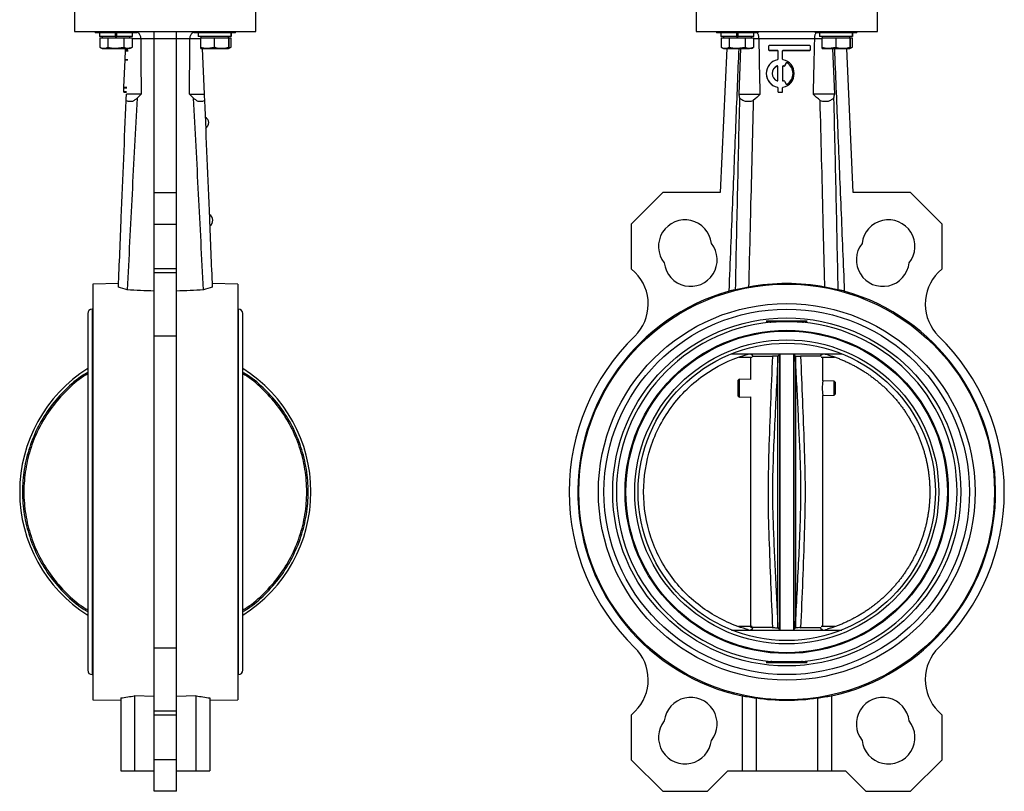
# Model space of a CAD drawing. Header units: millimetres. Extents: x 408 to 1448, y 79 to 1009.
# Tile 21 of 22: x 1095 to 1448, y 317 to 594. Entities that reach past the tile are written whole.
import ezdxf

# ---------------------------------------------------------------- set-up
doc = ezdxf.new("R2010")
doc.units = ezdxf.units.MM

msp = doc.modelspace()

# ---------------------------------------------------------------- linework, layer by layer
at = {"color": 7, "linetype": 'Continuous', "lineweight": 25}
for p, q in [((1114.89, 600.8), (1114.89, 589.8)), ((1179.89, 589.8), (1179.89, 600.8)), ((1337.64, 600.8), (1337.64, 589.8)), ((1402.64, 589.8), (1402.64, 600.8)), ((1114.89, 589.8), (1179.89, 589.8)), ((1122.22, 589.8), (1122.22, 589.34)), ((1137.22, 589.34), (1137.22, 589.63)), ((1143.39, 587.19), (1143.39, 589.8)), ((1151.39, 587.19), (1151.39, 589.8)), ((1157.57, 589.63), (1157.57, 589.34)), ((1172.57, 589.34), (1172.57, 589.8)), ((1337.64, 589.8), (1402.64, 589.8)), ((1344.96, 589.8), (1344.96, 589.34)), ((1359.96, 589.34), (1359.96, 589.8)), ((1380.31, 589.8), (1380.31, 589.34)), ((1395.31, 589.34), (1395.31, 589.8)), ((1137.22, 589.34), (1122.22, 589.34)), ((1123.82, 589.34), (1123.82, 588.04)), ((1129.39, 588.04), (1123.82, 588.04)), ((1123.94, 587.54), (1123.94, 584.11)), ((1123.94, 587.54), (1125.34, 587.54)), ((1124.72, 588.04), (1124.72, 587.54)), ((1125.34, 587.54), (1126.73, 587.54)), ((1126.73, 587.54), (1126.73, 584.11)), ((1126.73, 587.54), (1129.61, 587.54)), ((1129.39, 589.34), (1129.39, 588.04)), ((1129.39, 588.04), (1130.04, 588.04)), ((1129.61, 587.54), (1132.5, 587.54)), ((1130.04, 588.04), (1130.04, 589.34)), ((1135.62, 588.04), (1130.04, 588.04)), ((1132.5, 587.54), (1132.5, 584.11)), ((1132.5, 587.54), (1134, 587.54)), ((1134, 587.54), (1135.49, 587.54)), ((1134.72, 587.54), (1134.72, 588.04)), ((1135.49, 587.54), (1135.49, 584.11)), ((1135.62, 588.04), (1135.62, 589.34)), ((1151.39, 587.19), (1143.39, 587.19)), ((1143.39, 532.11), (1143.39, 587.19)), ((1151.39, 532.11), (1151.39, 587.19)), ((1172.57, 589.34), (1157.57, 589.34)), ((1159.17, 589.34), (1159.17, 588.04)), ((1170.96, 588.04), (1159.17, 588.04)), ((1160.01, 587.54), (1160.01, 584.11)), ((1160.01, 587.54), (1162.48, 587.54)), ((1160.07, 588.04), (1160.07, 587.54)), ((1162.48, 587.54), (1164.95, 587.54)), ((1164.95, 587.54), (1164.95, 584.11)), ((1164.95, 587.54), (1167.48, 587.54)), ((1167.48, 587.54), (1170.01, 587.54)), ((1170.01, 587.54), (1170.01, 584.11)), ((1170.01, 587.54), (1170.07, 587.54)), ((1170.07, 587.54), (1170.07, 588.04)), ((1170.07, 587.54), (1170.13, 587.54)), ((1170.13, 587.54), (1170.13, 584.11)), ((1170.13, 587.54), (1170.84, 587.54)), ((1170.84, 587.54), (1170.84, 584.11)), ((1170.96, 589.34), (1170.96, 588.04)), ((1170.97, 588.04), (1170.96, 588.04)), ((1170.97, 588.04), (1170.97, 589.34)), ((1359.96, 589.34), (1344.96, 589.34)), ((1346.56, 589.34), (1346.56, 588.04)), ((1352.13, 588.04), (1346.56, 588.04)), ((1346.69, 587.54), (1346.69, 584.11)), ((1346.69, 587.54), (1348.08, 587.54)), ((1347.46, 588.04), (1347.46, 587.54)), ((1348.08, 587.54), (1349.47, 587.54)), ((1349.47, 587.54), (1349.47, 584.11)), ((1349.47, 587.54), (1352.36, 587.54)), ((1352.13, 589.34), (1352.13, 588.04)), ((1352.13, 588.04), (1352.78, 588.04)), ((1352.36, 587.54), (1355.24, 587.54)), ((1352.78, 588.04), (1352.78, 589.34)), ((1358.36, 588.04), (1352.78, 588.04)), ((1355.24, 587.54), (1355.24, 584.11)), ((1355.24, 587.54), (1356.74, 587.54)), ((1356.74, 587.54), (1358.23, 587.54)), ((1357.46, 587.54), (1357.46, 588.04)), ((1358.23, 587.54), (1358.23, 584.11)), ((1358.36, 588.04), (1358.36, 589.34)), ((1380.06, 587.19), (1360.21, 587.19)), ((1395.31, 589.34), (1380.31, 589.34)), ((1381.91, 589.34), (1381.91, 588.04)), ((1393.71, 588.04), (1381.91, 588.04)), ((1382.76, 587.54), (1382.76, 584.11)), ((1382.76, 587.54), (1385.23, 587.54)), ((1382.81, 588.04), (1382.81, 587.54)), ((1385.23, 587.54), (1387.7, 587.54)), ((1387.7, 587.54), (1387.7, 584.11)), ((1387.7, 587.54), (1390.23, 587.54)), ((1390.23, 587.54), (1392.75, 587.54)), ((1392.75, 587.54), (1392.75, 584.11)), ((1392.75, 587.54), (1392.81, 587.54)), ((1392.81, 587.54), (1392.81, 588.04)), ((1392.81, 587.54), (1392.87, 587.54)), ((1392.87, 587.54), (1393.59, 587.54)), ((1392.87, 587.54), (1392.87, 584.11)), ((1393.59, 587.54), (1393.59, 584.11)), ((1393.71, 588.04), (1393.71, 589.34)), ((1393.71, 589.34), (1393.71, 588.04)), ((1393.71, 588.04), (1393.71, 588.04)), ((1124.01, 584.07), (1124.72, 583.66)), ((1124.72, 583.66), (1125.34, 583.66)), ((1125.34, 583.66), (1129.61, 583.66)), ((1132.5, 584.11), (1129.61, 583.66)), ((1129.61, 583.66), (1134, 583.66)), ((1132.98, 579.86), (1133.11, 582.87)), ((1133.11, 583.08), (1133.12, 583.29)), ((1133.11, 583.08), (1134.11, 583.04)), ((1133.11, 582.87), (1133.11, 583.08)), ((1133.11, 582.87), (1134.1, 582.83)), ((1133.12, 583.29), (1133.14, 583.66)), ((1133.12, 583.29), (1134.12, 583.25)), ((1135.49, 584.11), (1134, 583.66)), ((1134.72, 583.66), (1134, 583.66)), ((1134.72, 583.66), (1135.42, 584.07)), ((1160.01, 584.11), (1160.07, 583.66)), ((1160.07, 583.66), (1162.48, 583.66)), ((1160.65, 583.66), (1161.33, 567.3)), ((1164.95, 584.11), (1162.48, 583.66)), ((1162.48, 583.66), (1167.48, 583.66)), ((1167.48, 583.66), (1170.07, 583.66)), ((1170.13, 584.11), (1170.07, 583.66)), ((1170.07, 583.66), (1170.78, 584.07)), ((1170.84, 584.11), (1170.24, 583.93)), ((1348.64, 583.66), (1346.3, 532.11)), ((1346.75, 584.07), (1347.46, 583.66)), ((1347.46, 583.66), (1348.08, 583.66)), ((1348.08, 583.66), (1352.36, 583.66)), ((1355.24, 584.11), (1352.36, 583.66)), ((1352.36, 583.66), (1356.74, 583.66)), ((1353.07, 567.3), (1353.69, 583.66)), ((1358.23, 584.11), (1356.74, 583.66)), ((1357.46, 583.66), (1356.74, 583.66)), ((1357.46, 583.66), (1358.17, 584.07)), ((1363.65, 584.54), (1363.65, 583.29)), ((1363.65, 583.29), (1363.65, 583.25)), ((1378.44, 584.75), (1363.86, 584.75)), ((1363.86, 583.08), (1366.78, 583.08)), ((1363.86, 583.08), (1363.86, 583.04)), ((1363.86, 583.04), (1366.78, 583.04)), ((1366.78, 583.08), (1366.78, 583.04)), ((1366.98, 582.87), (1366.98, 579.86)), ((1368.65, 579.86), (1368.65, 582.87)), ((1368.86, 583.08), (1378.44, 583.08)), ((1368.86, 583.08), (1368.86, 583.04)), ((1368.86, 583.04), (1378.44, 583.04)), ((1378.44, 583.08), (1378.44, 583.04)), ((1378.65, 583.29), (1378.65, 584.54)), ((1378.65, 583.29), (1378.65, 583.25)), ((1382.76, 584.11), (1382.82, 583.66)), ((1382.82, 583.66), (1385.23, 583.66)), ((1387.7, 584.11), (1385.23, 583.66)), ((1385.23, 583.66), (1390.23, 583.66)), ((1386.59, 583.66), (1387.21, 567.3)), ((1390.23, 583.66), (1392.81, 583.66)), ((1393.98, 532.11), (1391.63, 583.66)), ((1392.87, 584.11), (1392.81, 583.66)), ((1392.81, 583.66), (1393.52, 584.07)), ((1393.59, 584.11), (1392.84, 583.89)), ((1132.56, 569.86), (1132.97, 579.65)), ((1132.97, 579.65), (1132.98, 579.86)), ((1132.97, 579.65), (1133.97, 579.61)), ((1132.98, 579.86), (1133.98, 579.81)), ((1366.7, 577.45), (1366.7, 577.4)), ((1366.98, 572.26), (1366.98, 577.25)), ((1368.65, 577.25), (1368.65, 572.26)), ((1368.94, 577.45), (1368.94, 577.4)), ((1369.1, 577.37), (1369.1, 577.33)), ((1370, 578.54), (1369.38, 577.45)), ((1370, 578.5), (1369.38, 577.41)), ((1369.38, 577.45), (1369.38, 577.41)), ((1370, 578.54), (1370, 578.5)), ((1370.3, 578.61), (1370.3, 578.57)), ((1362.82, 574.76), (1362.82, 574.71)), ((1369.38, 572.06), (1370, 570.98)), ((1372.82, 574.71), (1372.82, 574.76)), ((1132.49, 568.1), (1132.5, 568.3)), ((1132.5, 568.3), (1132.55, 569.66)), ((1132.5, 568.3), (1133.5, 568.26)), ((1132.55, 569.66), (1132.56, 569.86)), ((1132.55, 569.66), (1133.55, 569.62)), ((1132.56, 569.86), (1133.56, 569.82)), ((1366.82, 569.86), (1366.82, 569.82)), ((1366.98, 569.66), (1366.98, 568.3)), ((1366.98, 568.3), (1366.98, 568.26)), ((1368.65, 568.3), (1368.65, 569.66)), ((1368.65, 568.3), (1368.65, 568.26)), ((1368.82, 569.86), (1368.82, 569.82)), ((1132.49, 568.1), (1133.49, 568.05)), ((1133.46, 567.3), (1133.46, 567.3)), ((1133.98, 564.8), (1135.47, 564.8)), ((1159.32, 564.8), (1160.81, 564.8)), ((1355.49, 564.8), (1357.36, 564.8)), ((1367.19, 568.1), (1368.44, 568.1)), ((1367.19, 568.1), (1367.19, 568.05)), ((1367.19, 568.05), (1368.44, 568.05)), ((1368.44, 568.1), (1368.44, 568.05)), ((1382.91, 564.8), (1384.8, 564.8)), ((1143.39, 532.11), (1151.39, 532.11)), ((1143.39, 520.79), (1143.39, 532.11)), ((1151.39, 520.79), (1151.39, 532.11)), ((1325.73, 532.11), (1314.42, 520.79)), ((1346.3, 532.11), (1325.73, 532.11)), ((1414.54, 532.11), (1393.98, 532.11)), ((1425.86, 520.79), (1414.54, 532.11)), ((1143.39, 520.79), (1151.39, 520.79)), ((1143.39, 504.79), (1143.39, 520.79)), ((1151.39, 504.79), (1151.39, 520.79)), ((1314.42, 520.79), (1314.42, 504.79)), ((1425.86, 504.79), (1425.86, 520.79)), ((1151.39, 504.79), (1143.39, 504.79)), ((1143.39, 503.4), (1143.39, 504.79)), ((1151.39, 503.4), (1151.39, 504.79)), ((1314.42, 504.79), (1315.81, 503.4)), ((1424.46, 503.4), (1425.86, 504.79)), ((1143.39, 503.4), (1151.39, 503.4)), ((1143.39, 480.63), (1143.39, 503.4)), ((1151.39, 480.63), (1151.39, 503.4)), ((1130.63, 499.46), (1121.39, 499.3)), ((1121.39, 499.3), (1121.39, 350.3)), ((1173.39, 499.3), (1164.16, 499.46)), ((1173.39, 499.3), (1173.39, 424.8)), ((1119.58, 488.73), (1119.58, 360.87)), ((1121.39, 490.3), (1121.14, 490.3)), ((1173.64, 490.3), (1173.39, 490.3)), ((1175.21, 360.87), (1175.21, 488.73)), ((1377.49, 485.95), (1362.79, 485.95)), ((1151.39, 480.63), (1143.39, 480.63)), ((1143.39, 368.96), (1143.39, 480.63)), ((1151.39, 368.96), (1151.39, 480.63)), ((1350.37, 474.3), (1389.9, 474.3)), ((1353.05, 473.1), (1357.77, 473.1)), ((1357.14, 473.1), (1357.14, 465.1)), ((1357.32, 474.3), (1358.03, 473.73)), ((1367.49, 473.97), (1366.97, 473.48)), ((1366.97, 473.48), (1367.01, 473.31)), ((1367.54, 473.79), (1367.01, 473.31)), ((1367.53, 474.2), (1367.49, 473.96)), ((1367.49, 473.96), (1367.54, 473.79)), ((1367.64, 474.2), (1367.64, 375.4)), ((1372.64, 375.4), (1372.64, 474.2)), ((1372.74, 473.79), (1372.79, 473.97)), ((1373.26, 473.31), (1372.74, 473.79)), ((1372.79, 473.97), (1372.75, 474.2)), ((1382.51, 473.45), (1375.11, 473.45)), ((1382.25, 473.73), (1382.95, 474.3)), ((1382.51, 473.1), (1387.23, 473.1)), ((1383.14, 464.58), (1383.14, 473.1)), ((1353.08, 465.18), (1352.64, 464.75)), ((1352.64, 464.75), (1352.64, 459.23)), ((1357.14, 465.1), (1353.08, 465.18)), ((1353.08, 465.18), (1353.08, 458.8)), ((1387.2, 464.5), (1383.14, 464.58)), ((1387.64, 464.05), (1387.2, 464.5)), ((1387.2, 459.48), (1387.2, 464.5)), ((1387.64, 461.99), (1387.64, 464.05)), ((1352.64, 459.23), (1353.08, 458.8)), ((1353.08, 458.8), (1357.14, 458.88)), ((1357.14, 458.88), (1357.14, 376.5)), ((1383.14, 459.4), (1387.2, 459.48)), ((1383.14, 376.5), (1383.14, 459.4)), ((1387.2, 459.48), (1387.64, 459.93)), ((1387.64, 459.93), (1387.64, 461.99)), ((1173.39, 424.8), (1173.39, 350.3)), ((1350.37, 375.3), (1389.9, 375.3)), ((1357.77, 376.5), (1352.85, 376.5)), ((1358.03, 375.86), (1357.32, 375.3)), ((1366.97, 376.11), (1367.49, 375.63)), ((1367.01, 376.29), (1367.54, 375.81)), ((1367.54, 375.81), (1367.49, 375.63)), ((1367.49, 375.63), (1367.53, 375.4)), ((1372.74, 375.81), (1373.26, 376.29)), ((1372.79, 375.63), (1372.74, 375.81)), ((1372.75, 375.4), (1372.79, 375.63)), ((1373.31, 376.11), (1372.79, 375.63)), ((1375.11, 376.15), (1382.51, 376.15)), ((1382.95, 375.3), (1382.25, 375.86)), ((1387.42, 376.5), (1382.51, 376.5)), ((1143.39, 368.96), (1151.39, 368.96)), ((1143.39, 346.2), (1143.39, 368.96)), ((1151.39, 346.2), (1151.39, 368.96)), ((1362.79, 363.65), (1377.49, 363.65)), ((1121.14, 359.3), (1121.39, 359.3)), ((1173.39, 359.3), (1173.64, 359.3)), ((1121.39, 350.3), (1131.39, 350.12)), ((1131.39, 350.94), (1131.39, 324.8)), ((1136.39, 351.77), (1143.39, 351.64)), ((1136.39, 351.77), (1136.39, 324.8)), ((1151.39, 351.64), (1158.39, 351.77)), ((1158.39, 351.77), (1158.39, 324.8)), ((1163.39, 350.94), (1163.39, 324.8)), ((1163.39, 350.12), (1173.39, 350.3)), ((1354.14, 351.77), (1354.14, 324.8)), ((1359.14, 350.94), (1359.14, 324.8)), ((1381.14, 350.94), (1381.14, 324.8)), ((1386.14, 351.77), (1386.14, 324.8)), ((1151.39, 346.2), (1143.39, 346.2)), ((1143.39, 344.8), (1143.39, 346.2)), ((1151.39, 344.8), (1151.39, 346.2)), ((1315.81, 346.2), (1314.42, 344.8)), ((1425.86, 344.8), (1424.46, 346.2)), ((1151.39, 344.8), (1143.39, 344.8)), ((1143.39, 328.8), (1143.39, 344.8)), ((1151.39, 328.8), (1151.39, 344.8)), ((1314.42, 344.8), (1314.42, 328.8)), ((1425.86, 328.8), (1425.86, 344.8)), ((1151.39, 328.8), (1143.39, 328.8)), ((1143.39, 317.49), (1143.39, 328.8)), ((1151.39, 317.49), (1151.39, 328.8)), ((1314.42, 328.8), (1325.73, 317.49)), ((1414.54, 317.49), (1425.86, 328.8)), ((1131.39, 324.8), (1136.39, 324.8)), ((1136.39, 324.8), (1143.39, 324.8)), ((1151.39, 324.8), (1158.39, 324.8)), ((1158.39, 324.8), (1163.39, 324.8)), ((1341.73, 317.49), (1349.04, 324.8)), ((1349.04, 324.8), (1354.14, 324.8)), ((1354.14, 324.8), (1359.14, 324.8)), ((1359.14, 324.8), (1381.14, 324.8)), ((1381.14, 324.8), (1386.14, 324.8)), ((1386.14, 324.8), (1391.23, 324.8)), ((1391.23, 324.8), (1398.54, 317.49)), ((1151.39, 317.49), (1143.39, 317.49)), ((1325.73, 317.49), (1341.73, 317.49)), ((1398.54, 317.49), (1414.54, 317.49))]:
    msp.add_line(p, q, dxfattribs=at)
at = {"color": 8, "linetype": 'Continuous', "lineweight": 25}
for p, q in [((1135.49, 587.3), (1138.61, 587.3)), ((1156.18, 587.3), (1160.01, 587.3)), ((1358.23, 587.3), (1360.21, 587.3)), ((1380.06, 587.3), (1382.76, 587.3)), ((1121.14, 490.3), (1121.14, 359.3)), ((1173.64, 359.3), (1173.64, 490.3)), ((1365.16, 473.45), (1365.26, 473.72)), ((1375.01, 473.72), (1375.11, 473.45)), ((1365.26, 375.88), (1365.16, 376.15)), ((1375.11, 376.15), (1375.01, 375.88))]:
    msp.add_line(p, q, dxfattribs=at)
at = {"color": 7, "linetype": 'Continuous', "lineweight": 25}
for radius in [74.5, 67.5, 65.5, 62.37, 57.93, 57.63, 54.5, 53.3]:
    msp.add_circle((1370.14, 424.8), radius, dxfattribs=at)
for centre, radius, start, end in [((1363.86, 584.54), 0.208, 89.9752, 179.9751), ((1363.86, 583.29), 0.208, 180.0249, 270.0248), ((1363.86, 583.25), 0.208, 180.0249, 270.0248), ((1366.78, 582.87), 0.208, 0.0249, 90.0248), ((1366.78, 582.83), 0.208, 0.0249, 90.0248), ((1368.86, 582.87), 0.208, 89.9752, 179.9751), ((1368.86, 582.83), 0.208, 89.9752, 179.9751), ((1378.44, 584.54), 0.208, 0.0249, 90.0248), ((1378.44, 583.29), 0.208, 269.9752, 359.9751), ((1378.44, 583.25), 0.208, 269.9752, 359.9751), ((1367.81, 574.76), 4.99, 101.4986, 258.5014), ((1366.78, 579.86), 0.208, 281.5066, 359.9817), ((1368.86, 579.86), 0.208, 180.0183, 258.4934), ((1367.82, 574.76), 4.99, 281.4986, 78.5014), ((1367.81, 574.76), 2.91, 112.5791, 247.4209), ((1367.82, 574.71), 2.91, 112.5866, 179.9874), ((1366.78, 577.25), 0.208, 0.0376, 112.6281), ((1366.78, 577.21), 0.208, 0.0376, 112.6281), ((1368.86, 577.25), 0.208, 67.3719, 179.9624), ((1368.86, 577.21), 0.208, 67.3719, 179.9624), ((1367.82, 574.75), 2.92, 63.8423, 67.3978), ((1367.82, 574.71), 2.92, 63.8423, 67.3978), ((1369.2, 577.56), 0.208, 243.8356, 329.9593), ((1369.2, 577.52), 0.208, 243.8356, 329.9593), ((1370.18, 578.43), 0.208, 57.2895, 149.9584), ((1370.18, 578.39), 0.208, 57.2895, 149.9584), ((1367.82, 574.76), 4.58, 302.691, 57.309), ((1367.82, 574.71), 4.58, 0.0083, 57.3041), ((1367.81, 574.72), 5, 180.0198, 258.4919), ((1366.78, 572.26), 0.208, 247.3719, 359.9624), ((1368.86, 572.26), 0.208, 180.0376, 292.6281), ((1367.82, 574.72), 5, 281.5053, 359.983), ((1367.82, 574.76), 2.92, 292.6022, 296.1577), ((1369.2, 571.95), 0.208, 30.0407, 116.1644), ((1366.78, 569.66), 0.208, 0.0183, 78.4934), ((1366.78, 569.62), 0.208, 0.0183, 78.4934), ((1367.19, 568.3), 0.208, 180.0249, 270.0248), ((1367.19, 568.26), 0.208, 180.0249, 270.0248), ((1368.44, 568.3), 0.208, 269.9752, 359.9751), ((1368.44, 568.26), 0.208, 269.9752, 359.9751), ((1368.86, 569.66), 0.208, 101.5066, 179.9817), ((1368.86, 569.62), 0.208, 101.5066, 179.9817), ((1370.18, 571.08), 0.208, 210.0416, 302.7105), ((1160.56, 557.03), 2.4, 2.9807, 61.7137), ((1160.56, 557.08), 2.4, 302.8872, 1.7912), ((1162.02, 522.06), 2.4, 2.9807, 61.7137), ((1162.02, 522.11), 2.4, 302.8872, 1.7912), ((1333.69, 512.8), 9.5, 6.4596, 218.5404), ((1406.59, 512.8), 9.5, 321.4596, 173.5404), ((1335.7, 507.95), 9.5, 186.4596, 38.5404), ((1404.58, 507.95), 9.5, 141.4596, 353.5404), ((1304.5, 492.09), 16, 314.2893, 45), ((1435.78, 492.09), 16, 135, 225.7107), ((1370.14, 424.8), 74.88, 105.9968, 257.6629), ((1370.14, 424.8), 74.88, 282.3371, 73.9937), ((1121.14, 488.73), 1.57, 90, 180), ((1173.64, 488.73), 1.57, 0, 90), ((1370.14, 424.8), 61.07, 95.3052, 264.6948), ((1370.14, 424.8), 61.07, 275.3052, 84.6948), ((1370.14, 424.8), 78, 134.2893, 225.7107), ((1370.14, 424.8), 78, 314.2893, 45.7107), ((1147.39, 424.8), 52.2, 122.2007, 237.7993), ((1147.39, 424.8), 52.2, 302.2007, 57.7993), ((1396.01, 461.99), 13.12, 169.0116, 190.9884), ((1304.5, 357.51), 16, 315, 45.7107), ((1435.78, 357.51), 16, 134.2893, 225), ((1121.14, 360.87), 1.57, 180, 270), ((1173.64, 360.87), 1.57, 270, 0), ((1335.7, 341.65), 9.5, 321.4596, 173.5404), ((1370.14, 424.8), 74.67, 261.5292, 278.4708), ((1404.58, 341.65), 9.5, 6.4596, 218.5404), ((1333.69, 336.8), 9.5, 141.4596, 353.5404), ((1406.59, 336.8), 9.5, 186.4596, 38.5404)]:
    msp.add_arc(centre, radius, start, end, dxfattribs=at)
for centre, major_axis, ratio, start_param, end_param in [((1352.46, 477.53), (0, 216), 0.041667, 5.140963, 5.244885), ((1387.81, 477.53), (0, 216), 0.041667, 1.038301, 1.142222), ((1370.14, 424.85), (0, 74.61), 1, 6.09914, 6.467165), ((1121.7, 424.8), (74.51, 0), 0.999848, 4.842945, 4.910987), ((1173.09, 424.8), (74.51, 0), 0.999848, 4.513791, 4.581833), ((1368.84, 424.8), (74.51, 0), 0.999848, 4.513791, 4.581833), ((1371.44, 424.8), (74.51, 0), 0.999848, 4.842945, 4.910987)]:
    msp.add_ellipse(centre, major_axis=major_axis, ratio=ratio, start_param=start_param, end_param=end_param, dxfattribs=at)
for points, knots in [([(1138.61, 587.3), (1138.6, 587.48), (1138.58, 587.85), (1138.42, 588.38), (1138.16, 588.84), (1137.77, 589.29), (1137.42, 589.47), (1137.2, 589.57)], [0, 0, 0, 0, 0.173877, 0.350149, 0.532104, 0.721747, 1, 1, 1, 1]), ([(1157.69, 589.63), (1157.44, 589.51), (1157.05, 589.32), (1156.63, 588.84), (1156.37, 588.38), (1156.21, 587.85), (1156.19, 587.48), (1156.18, 587.3)], [0, 0, 0, 0, 0.311989, 0.492773, 0.666226, 0.834257, 1, 1, 1, 1]), ([(1143.4, 587.2), (1143.17, 587.2), (1142.71, 587.2), (1142.03, 587.2), (1141.35, 587.2), (1140.67, 587.2), (1139.98, 587.2), (1139.3, 587.21), (1138.84, 587.21), (1138.61, 587.21)], [0, 0, 0, 0, 0.141485, 0.283429, 0.42583, 0.568688, 0.712002, 0.855773, 1, 1, 1, 1]), ([(1156.18, 587.21), (1155.95, 587.21), (1155.49, 587.21), (1154.81, 587.2), (1154.12, 587.2), (1153.44, 587.2), (1152.76, 587.2), (1152.08, 587.2), (1151.62, 587.2), (1151.39, 587.2)], [0, 0, 0, 0, 0.144185, 0.287927, 0.431228, 0.574086, 0.716501, 0.858472, 1, 1, 1, 1]), ([(1360.21, 587.3), (1360.21, 587.48), (1360.19, 587.85), (1360.09, 588.36), (1359.93, 588.8), (1359.75, 589.16), (1359.6, 589.29), (1359.53, 589.34)], [0, 0, 0, 0, 0.21225, 0.429196, 0.633787, 0.849899, 1, 1, 1, 1]), ([(1380.74, 589.34), (1380.68, 589.29), (1380.52, 589.16), (1380.35, 588.8), (1380.19, 588.36), (1380.08, 587.85), (1380.07, 587.48), (1380.06, 587.3)], [0, 0, 0, 0, 0.150101, 0.366195, 0.570804, 0.787741, 1, 1, 1, 1]), ([(1125.34, 583.66), (1124.96, 583.72), (1124.49, 583.79), (1124.04, 584.06), (1123.94, 584.11)], [0, 0, 0, 0, 0.788999, 1, 1, 1, 1]), ([(1126.73, 584.11), (1126.38, 583.93), (1125.92, 583.69), (1125.45, 583.67), (1125.34, 583.66)], [0, 0, 0, 0, 0.768151, 1, 1, 1, 1]), ([(1129.61, 583.66), (1129.55, 583.67), (1128.57, 583.67), (1127.62, 583.9), (1126.73, 584.11)], [0, 0, 0, 0, 0.0702006, 1, 1, 1, 1]), ([(1134, 583.66), (1133.96, 583.67), (1133.46, 583.67), (1132.96, 583.9), (1132.5, 584.11)], [0, 0, 0, 0, 0.070201, 1, 1, 1, 1]), ([(1162.48, 583.66), (1162.43, 583.67), (1161.59, 583.67), (1160.77, 583.9), (1160.01, 584.11)], [0, 0, 0, 0, 0.070201, 1, 1, 1, 1]), ([(1167.48, 583.66), (1166.81, 583.72), (1165.95, 583.79), (1165.13, 584.06), (1164.95, 584.11)], [0, 0, 0, 0, 0.788999, 1, 1, 1, 1]), ([(1170.01, 584.11), (1169.37, 583.93), (1168.54, 583.69), (1167.68, 583.67), (1167.48, 583.66)], [0, 0, 0, 0, 0.768151, 1, 1, 1, 1]), ([(1170.07, 583.66), (1170.07, 583.67), (1170.05, 583.67), (1170.03, 583.9), (1170.01, 584.11)], [0, 0, 0, 0, 0.070201, 1, 1, 1, 1]), ([(1348.08, 583.66), (1347.71, 583.72), (1347.24, 583.79), (1346.78, 584.06), (1346.69, 584.11)], [0, 0, 0, 0, 0.788999, 1, 1, 1, 1]), ([(1349.47, 584.11), (1349.12, 583.93), (1348.66, 583.69), (1348.19, 583.67), (1348.08, 583.66)], [0, 0, 0, 0, 0.768151, 1, 1, 1, 1]), ([(1352.36, 583.66), (1352.29, 583.67), (1351.31, 583.67), (1350.36, 583.9), (1349.47, 584.11)], [0, 0, 0, 0, 0.070201, 1, 1, 1, 1]), ([(1349.5, 496.78), (1349.93, 507.25), (1350.77, 527.55), (1351.95, 556.51), (1352.7, 575.01), (1353.05, 583.66)], [0, 0, 0, 0, 0.361339, 0.701, 1, 1, 1, 1]), ([(1356.74, 583.66), (1356.7, 583.67), (1356.2, 583.67), (1355.7, 583.9), (1355.24, 584.11)], [0, 0, 0, 0, 0.070201, 1, 1, 1, 1]), ([(1385.23, 583.66), (1385.17, 583.67), (1384.33, 583.67), (1383.52, 583.9), (1382.76, 584.11)], [0, 0, 0, 0, 0.070201, 1, 1, 1, 1]), ([(1387.22, 583.66), (1387.6, 574.36), (1388.38, 555.23), (1389.57, 526.27), (1390.38, 506.61), (1390.79, 496.78)], [0, 0, 0, 0, 0.321162, 0.660637, 1, 1, 1, 1]), ([(1390.23, 583.66), (1389.55, 583.72), (1388.69, 583.79), (1387.87, 584.06), (1387.7, 584.11)], [0, 0, 0, 0, 0.788999, 1, 1, 1, 1]), ([(1392.75, 584.11), (1392.11, 583.93), (1391.28, 583.69), (1390.42, 583.67), (1390.23, 583.66)], [0, 0, 0, 0, 0.768151, 1, 1, 1, 1]), ([(1392.81, 583.66), (1392.81, 583.67), (1392.79, 583.67), (1392.77, 583.9), (1392.75, 584.11)], [0, 0, 0, 0, 0.070201, 1, 1, 1, 1]), ([(1130.58, 498.2), (1130.93, 506.61), (1131.88, 529.43), (1132.79, 551.4), (1133.36, 565.07)], [0.2668509, 0.2668509, 0.2668509, 0.2668509, 0.304843, 0.3713254, 0.3713254, 0.3713254, 0.3713254]), ([(1138.7, 567.3), (1138.64, 567.3), (1138.48, 567.3), (1138.08, 567.3), (1137.92, 567.3), (1137.56, 567.3), (1137.35, 567.3), (1136.9, 567.3), (1136.64, 567.3), (1136.1, 567.3), (1135.52, 567.3), (1134.87, 567.3), (1134.19, 567.3), (1133.83, 567.3), (1133.46, 567.3)], [0, 0, 0, 0, 0.25, 0.25, 0.375, 0.375, 0.5, 0.5, 0.625, 0.625, 0.75, 0.875, 0.875, 1, 1, 1, 1]), ([(1137.26, 565.89), (1136.65, 554.45), (1136.06, 543), (1134.88, 520.12), (1134.31, 508.67), (1133.74, 497.23)], [0, 0, 0, 0, 0.5, 0.5, 1, 1, 1, 1]), ([(1135.47, 564.8), (1135.79, 564.9), (1136.09, 565.05), (1136.68, 565.42), (1136.97, 565.64), (1137.26, 565.89)], [0, 0, 0, 0, 0.5, 0.5, 1, 1, 1, 1]), ([(1156.09, 567.3), (1156.15, 567.3), (1156.31, 567.3), (1156.71, 567.3), (1156.87, 567.3), (1157.23, 567.3), (1157.44, 567.3), (1157.89, 567.3), (1158.15, 567.3), (1158.69, 567.3), (1159.27, 567.3), (1159.92, 567.3), (1160.6, 567.3), (1160.96, 567.3), (1161.33, 567.3)], [0, 0, 0, 0, 0.25, 0.25, 0.375, 0.375, 0.5, 0.5, 0.625, 0.625, 0.75, 0.875, 0.875, 1, 1, 1, 1]), ([(1161.05, 497.23), (1160.48, 508.67), (1159.91, 520.12), (1158.73, 543), (1158.14, 554.45), (1157.53, 565.89)], [0, 0, 0, 0, 0.5, 0.5, 1, 1, 1, 1]), ([(1157.53, 565.89), (1157.82, 565.64), (1158.11, 565.42), (1158.7, 565.05), (1159, 564.9), (1159.32, 564.8)], [0, 0, 0, 0, 0.5, 0.5, 1, 1, 1, 1]), ([(1161.43, 565.07), (1162, 551.35), (1162.91, 529.38), (1163.86, 506.55), (1164.21, 498.2)], [0.2665727, 0.2665727, 0.2665727, 0.2665727, 0.3333333, 0.3710694, 0.3710694, 0.3710694, 0.3710694]), ([(1351.8, 497.23), (1352.04, 508.67), (1352.28, 520.12), (1352.79, 543.01), (1353.05, 554.45), (1353.33, 565.89)], [0, 0, 0, 0, 0.5, 0.5, 1, 1, 1, 1]), ([(1353.07, 567.3), (1353.88, 567.3), (1354.66, 567.3), (1355.81, 567.3), (1356.18, 567.3), (1356.9, 567.3), (1357.24, 567.3), (1357.9, 567.3), (1358.22, 567.3), (1358.82, 567.3), (1359.38, 567.3), (1359.85, 567.3), (1360.28, 567.3), (1360.48, 567.3), (1360.65, 567.3)], [0, 0, 0, 0, 0.25, 0.25, 0.375, 0.375, 0.5, 0.5, 0.625, 0.625, 0.75, 0.875, 0.875, 1, 1, 1, 1]), ([(1353.32, 565.89), (1353.66, 565.65), (1354.01, 565.42), (1354.73, 565.05), (1355.1, 564.9), (1355.49, 564.8)], [0, 0, 0, 0, 0.5, 0.5, 1, 1, 1, 1]), ([(1358.17, 565.07), (1357.82, 552.15), (1357.26, 530.2), (1356.71, 507.42), (1356.49, 498.2)], [0.2719135, 0.2719135, 0.2719135, 0.2719135, 0.3333333, 0.3740678, 0.3740678, 0.3740678, 0.3740678]), ([(1387.21, 567.3), (1386.4, 567.3), (1385.61, 567.3), (1384.47, 567.3), (1384.09, 567.3), (1383.38, 567.3), (1383.03, 567.3), (1382.37, 567.3), (1382.05, 567.3), (1381.45, 567.3), (1380.9, 567.3), (1380.42, 567.3), (1379.99, 567.3), (1379.8, 567.3), (1379.63, 567.3)], [0, 0, 0, 0, 0.25, 0.25, 0.375, 0.375, 0.5, 0.5, 0.625, 0.625, 0.75, 0.875, 0.875, 1, 1, 1, 1]), ([(1383.79, 498.2), (1383.59, 506.61), (1383.04, 529.43), (1382.48, 551.4), (1382.11, 565.07)], [0.2668509, 0.2668509, 0.2668509, 0.2668509, 0.304843, 0.3713254, 0.3713254, 0.3713254, 0.3713254]), ([(1384.8, 564.8), (1385.18, 564.9), (1385.55, 565.05), (1386.27, 565.42), (1386.61, 565.64), (1386.95, 565.89)], [0, 0, 0, 0, 0.5, 0.5, 1, 1, 1, 1]), ([(1386.95, 565.89), (1387.23, 554.45), (1387.49, 543), (1388, 520.12), (1388.24, 508.67), (1388.48, 497.23)], [0, 0, 0, 0, 0.5, 0.5, 1, 1, 1, 1]), ([(1143.39, 496.78), (1141.73, 496.8), (1140.1, 496.85), (1136.88, 497), (1135.3, 497.1), (1133.74, 497.23)], [0, 0, 0, 0, 0.5, 0.5, 1, 1, 1, 1]), ([(1161.05, 497.23), (1159.49, 497.1), (1157.91, 497), (1154.69, 496.85), (1153.06, 496.8), (1151.39, 496.78)], [0, 0, 0, 0, 0.5, 0.5, 1, 1, 1, 1]), ([(1351.8, 497.23), (1351.2, 497.11), (1350.71, 497), (1349.95, 496.85), (1349.67, 496.8), (1349.5, 496.78)], [0, 0, 0, 0, 0.5, 0.5, 1, 1, 1, 1]), ([(1390.79, 496.78), (1390.61, 496.8), (1390.33, 496.85), (1389.57, 497), (1389.08, 497.1), (1388.48, 497.23)], [0, 0, 0, 0, 0.5, 0.5, 1, 1, 1, 1]), ([(1375.78, 485.6), (1375.33, 485.65), (1374.87, 485.66), (1373.93, 485.69), (1373.46, 485.69), (1372.51, 485.7), (1372.04, 485.7), (1371.09, 485.7), (1370.61, 485.7), (1369.19, 485.7), (1368.24, 485.7), (1366.82, 485.69), (1366.35, 485.69), (1365.41, 485.66), (1364.95, 485.65), (1364.49, 485.6)], [0, 0, 0, 0, 0.125, 0.125, 0.25, 0.25, 0.375, 0.375, 0.5, 0.5, 0.75, 0.75, 0.875, 0.875, 1, 1, 1, 1]), ([(1318.84, 424.8), (1318.84, 430.16), (1320.6, 441.32), (1328.59, 456.56), (1341.2, 468.27), (1351.5, 472.89), (1356.67, 474.3)], [0, 0, 0, 0, 0.313219, 0.652539, 0.991859, 1.305078, 1.305078, 1.305078, 1.305078]), ([(1357.8, 473.45), (1358.25, 473.45), (1359.17, 473.45), (1361.76, 473.45), (1364.03, 473.45), (1365.16, 473.45)], [0, 0, 0, 0, 0.319273, 0.659636, 1, 1, 1, 1]), ([(1365.16, 376.15), (1364.71, 386.81), (1364.04, 402.66), (1363.41, 423.77), (1363.96, 445.56), (1364.67, 462.12), (1365.16, 473.45)], [0, 0, 0, 0, 0.3287846, 0.4889745, 0.6506672, 1, 1, 1, 1]), ([(1367.01, 473.31), (1366.8, 469.26), (1366.39, 461.17), (1365.79, 449.03), (1365.24, 436.91), (1364.94, 425.64), (1365.16, 415.18), (1365.56, 405.52), (1366.02, 395.81), (1366.51, 386.06), (1366.84, 379.56), (1367.01, 376.29)], [0, 0, 0, 0, 0.125239, 0.250436, 0.375479, 0.499998, 0.598494, 0.698613, 0.798805, 0.898814, 1, 1, 1, 1]), ([(1366.97, 473.48), (1366.91, 473.48), (1366.78, 473.48), (1366.37, 473.47), (1365.83, 473.46), (1365.39, 473.45), (1365.16, 473.45)], [0, 0, 0, 0, 0.24983, 0.499595, 0.750174, 1, 1, 1, 1]), ([(1373.31, 473.48), (1373.25, 473.53), (1373.17, 473.61), (1372.99, 473.77), (1372.88, 473.88), (1372.79, 473.97)], [0, 0, 0, 0, 0.30885, 0.489048, 1, 1, 1, 1]), ([(1373.26, 473.31), (1373.27, 473.34), (1373.27, 473.4), (1373.29, 473.46), (1373.31, 473.48)], [0, 0, 0, 0, 0.498333, 1, 1, 1, 1]), ([(1373.26, 376.29), (1373.47, 380.34), (1373.89, 388.43), (1374.48, 400.57), (1375.03, 412.69), (1375.33, 423.96), (1375.11, 434.42), (1374.71, 444.08), (1374.25, 453.79), (1373.77, 463.54), (1373.43, 470.04), (1373.26, 473.31)], [0, 0, 0, 0, 0.125239, 0.250436, 0.375479, 0.499998, 0.598494, 0.698613, 0.798805, 0.898814, 1, 1, 1, 1]), ([(1373.31, 473.48), (1373.4, 473.48), (1373.59, 473.47), (1374.25, 473.46), (1374.83, 473.45), (1375.11, 473.45)], [0, 0, 0, 0, 0.339028, 0.678136, 1, 1, 1, 1]), ([(1375.11, 473.45), (1375.56, 462.78), (1376.23, 446.93), (1376.87, 425.81), (1376.32, 404.03), (1375.6, 387.47), (1375.11, 376.15)], [0, 0, 0, 0, 0.328988, 0.489075, 0.65086, 1, 1, 1, 1]), ([(1383.61, 474.3), (1383.83, 474.24), (1384.28, 474.11), (1384.95, 473.92), (1385.61, 473.71), (1386.28, 473.5), (1386.94, 473.27), (1387.59, 473.04), (1388.25, 472.8), (1388.9, 472.55), (1389.55, 472.29), (1390.19, 472.02), (1390.83, 471.74), (1391.47, 471.46), (1392.1, 471.16), (1392.73, 470.86), (1393.35, 470.55), (1393.97, 470.23), (1394.58, 469.9), (1395.2, 469.56), (1395.8, 469.22), (1396.4, 468.87), (1397, 468.51), (1397.59, 468.14), (1398.18, 467.76), (1398.76, 467.37), (1399.33, 466.98), (1399.91, 466.58), (1400.47, 466.17), (1401.03, 465.76), (1401.58, 465.33), (1402.13, 464.9), (1402.67, 464.46), (1403.21, 464.02), (1403.74, 463.56), (1404.26, 463.1), (1404.78, 462.64), (1405.29, 462.16), (1405.8, 461.68), (1406.3, 461.19), (1406.79, 460.7), (1407.27, 460.2), (1407.75, 459.69), (1408.22, 459.17), (1408.68, 458.65), (1409.14, 458.12), (1409.59, 457.59), (1410.03, 457.05), (1410.47, 456.51), (1410.89, 455.96), (1411.31, 455.4), (1411.73, 454.84), (1412.13, 454.27), (1412.53, 453.69), (1412.92, 453.12), (1413.3, 452.53), (1413.67, 451.94), (1414.03, 451.35), (1414.39, 450.75), (1414.74, 450.14), (1415.08, 449.54), (1415.41, 448.92), (1415.74, 448.3), (1416.05, 447.68), (1416.36, 447.06), (1416.66, 446.43), (1416.95, 445.79), (1417.23, 445.15), (1417.5, 444.51), (1417.76, 443.86), (1418.02, 443.22), (1418.27, 442.56), (1418.5, 441.91), (1418.73, 441.25), (1418.95, 440.58), (1419.16, 439.92), (1419.36, 439.25), (1419.55, 438.58), (1419.74, 437.91), (1419.91, 437.23), (1420.07, 436.55), (1420.23, 435.87), (1420.37, 435.19), (1420.51, 434.51), (1420.64, 433.82), (1420.76, 433.13), (1420.87, 432.44), (1420.97, 431.75), (1421.05, 431.06), (1421.14, 430.37), (1421.21, 429.68), (1421.27, 428.98), (1421.32, 428.28), (1421.36, 427.59), (1421.4, 426.89), (1421.42, 426.19), (1421.43, 425.5), (1421.44, 425.03), (1421.44, 424.8)], [0, 0, 0, 0, 0.010422, 0.020844, 0.031265, 0.041687, 0.052108, 0.062529, 0.072949, 0.08337, 0.09379, 0.104211, 0.114631, 0.12505, 0.13547, 0.145889, 0.156309, 0.166728, 0.177147, 0.187566, 0.197984, 0.208403, 0.218821, 0.229239, 0.239657, 0.250075, 0.260493, 0.27091, 0.281328, 0.291745, 0.302162, 0.312579, 0.322996, 0.333413, 0.34383, 0.354247, 0.364663, 0.37508, 0.385496, 0.395912, 0.406328, 0.416744, 0.42716, 0.437576, 0.447992, 0.458408, 0.468823, 0.479239, 0.489654, 0.50007, 0.510485, 0.520901, 0.531316, 0.541731, 0.552146, 0.562561, 0.572977, 0.583392, 0.593807, 0.604222, 0.614637, 0.625051, 0.635466, 0.645881, 0.656296, 0.666711, 0.677126, 0.687541, 0.697956, 0.70837, 0.718785, 0.7292, 0.739615, 0.75003, 0.760445, 0.77086, 0.781275, 0.79169, 0.802105, 0.81252, 0.822935, 0.83335, 0.843765, 0.85418, 0.864596, 0.875011, 0.885426, 0.895842, 0.906257, 0.916673, 0.927088, 0.937504, 0.94792, 0.958336, 0.968752, 0.979168, 0.989584, 1, 1, 1, 1]), ([(1119.58, 467.64), (1119.01, 467.32), (1116.09, 465.64), (1111.51, 461.53), (1106.08, 455.44), (1101.75, 448.47), (1098.57, 440.92), (1096.63, 432.96), (1095.98, 424.8), (1096.63, 416.63), (1098.57, 408.67), (1101.75, 401.13), (1106.08, 394.16), (1111.51, 388.06), (1116.09, 383.95), (1119.01, 382.28), (1119.58, 381.95)], [0, 0, 0, 0, 0.019136, 0.09928, 0.179424, 0.259568, 0.339712, 0.419856, 0.5, 0.580144, 0.660288, 0.740432, 0.820576, 0.90072, 0.980864, 1, 1, 1, 1]), ([(1119.58, 467.06), (1119.11, 466.8), (1116.31, 465.18), (1111.86, 461.17), (1106.48, 455.14), (1102.2, 448.24), (1099.05, 440.77), (1097.13, 432.88), (1096.48, 424.8), (1097.13, 416.71), (1099.05, 408.83), (1102.2, 401.36), (1106.48, 394.46), (1111.86, 388.42), (1116.31, 384.41), (1119.11, 382.8), (1119.58, 382.53)], [0, 0, 0, 0, 0.01611, 0.096758, 0.177407, 0.258055, 0.338703, 0.419352, 0.5, 0.580648, 0.661297, 0.741945, 0.822593, 0.903242, 0.98389, 1, 1, 1, 1]), ([(1175.21, 381.95), (1175.78, 382.28), (1178.7, 383.95), (1183.28, 388.06), (1188.71, 394.16), (1193.04, 401.13), (1196.22, 408.67), (1198.16, 416.63), (1198.81, 424.8), (1198.16, 432.96), (1196.22, 440.92), (1193.04, 448.47), (1188.71, 455.44), (1183.28, 461.53), (1178.7, 465.64), (1175.78, 467.32), (1175.21, 467.64)], [0, 0, 0, 0, 0.019136, 0.09928, 0.179424, 0.259568, 0.339712, 0.419856, 0.5, 0.580144, 0.660288, 0.740432, 0.820576, 0.90072, 0.980864, 1, 1, 1, 1]), ([(1175.21, 382.53), (1175.68, 382.8), (1178.48, 384.41), (1182.93, 388.42), (1188.31, 394.46), (1192.59, 401.36), (1195.74, 408.83), (1197.66, 416.71), (1198.31, 424.8), (1197.66, 432.88), (1195.74, 440.77), (1192.59, 448.24), (1188.31, 455.14), (1182.93, 461.17), (1178.48, 465.18), (1175.68, 466.8), (1175.21, 467.06)], [0, 0, 0, 0, 0.01611, 0.096758, 0.177407, 0.258055, 0.338703, 0.419352, 0.5, 0.580648, 0.661297, 0.741945, 0.822593, 0.903242, 0.98389, 1, 1, 1, 1]), ([(1355.59, 375.6), (1350.33, 377.16), (1345.32, 379.56), (1336.32, 385.83), (1332.33, 389.69), (1325.76, 398.48), (1323.19, 403.41), (1319.73, 413.82), (1318.84, 419.31), (1318.84, 424.8)], [0, 0, 0, 0, 0.25, 0.25, 0.5, 0.5, 0.75, 0.75, 1, 1, 1, 1]), ([(1421.44, 424.8), (1421.44, 424.57), (1421.43, 424.11), (1421.42, 423.43), (1421.4, 422.74), (1421.37, 422.06), (1421.32, 421.37), (1421.27, 420.69), (1421.21, 420), (1421.15, 419.32), (1421.07, 418.64), (1420.98, 417.96), (1420.88, 417.28), (1420.78, 416.6), (1420.67, 415.92), (1420.54, 415.25), (1420.41, 414.58), (1420.27, 413.91), (1420.12, 413.24), (1419.96, 412.57), (1419.79, 411.9), (1419.61, 411.24), (1419.43, 410.58), (1419.23, 409.92), (1419.03, 409.27), (1418.82, 408.62), (1418.6, 407.97), (1418.37, 407.32), (1418.13, 406.68), (1417.88, 406.04), (1417.63, 405.4), (1417.37, 404.77), (1417.09, 404.14), (1416.81, 403.51), (1416.52, 402.89), (1416.23, 402.27), (1415.92, 401.66), (1415.61, 401.05), (1415.29, 400.44), (1414.96, 399.84), (1414.62, 399.24), (1414.27, 398.65), (1413.92, 398.06), (1413.56, 397.48), (1413.19, 396.9), (1412.81, 396.33), (1412.43, 395.76), (1412.04, 395.2), (1411.64, 394.64), (1411.23, 394.09), (1410.82, 393.54), (1410.4, 393), (1409.97, 392.47), (1409.53, 391.94), (1409.09, 391.41), (1408.64, 390.89), (1408.18, 390.38), (1407.72, 389.88), (1407.25, 389.38), (1406.77, 388.89), (1406.29, 388.4), (1405.8, 387.92), (1405.3, 387.45), (1404.8, 386.98), (1404.29, 386.52), (1403.78, 386.07), (1403.26, 385.62), (1402.73, 385.18), (1402.2, 384.75), (1401.66, 384.32), (1401.12, 383.91), (1400.57, 383.5), (1400.01, 383.09), (1399.45, 382.7), (1398.89, 382.31), (1398.32, 381.93), (1397.74, 381.56), (1397.16, 381.19), (1396.57, 380.83), (1395.98, 380.48), (1395.39, 380.14), (1394.79, 379.81), (1394.19, 379.48), (1393.58, 379.17), (1392.97, 378.86), (1392.35, 378.56), (1391.73, 378.26), (1391.11, 377.98), (1390.48, 377.7), (1389.85, 377.44), (1389.22, 377.18), (1388.58, 376.93), (1387.94, 376.68), (1387.29, 376.45), (1386.64, 376.23), (1385.99, 376.01), (1385.34, 375.8), (1384.9, 375.67), (1384.68, 375.6)], [0, 0, 0, 0, 0.010415, 0.020829, 0.031244, 0.041658, 0.052073, 0.062487, 0.072901, 0.083316, 0.09373, 0.104144, 0.114558, 0.124972, 0.135386, 0.1458, 0.156214, 0.166627, 0.177041, 0.187455, 0.197869, 0.208282, 0.218696, 0.22911, 0.239524, 0.249937, 0.260351, 0.270765, 0.281179, 0.291592, 0.302006, 0.31242, 0.322834, 0.333248, 0.343662, 0.354076, 0.36449, 0.374904, 0.385318, 0.395732, 0.406146, 0.416561, 0.426975, 0.437389, 0.447804, 0.458219, 0.468633, 0.479048, 0.489463, 0.499878, 0.510293, 0.520708, 0.531124, 0.541539, 0.551955, 0.56237, 0.572786, 0.583202, 0.593618, 0.604035, 0.614451, 0.624868, 0.635284, 0.645701, 0.656118, 0.666535, 0.676953, 0.68737, 0.697788, 0.708206, 0.718624, 0.729043, 0.739461, 0.74988, 0.760299, 0.770718, 0.781137, 0.791557, 0.801976, 0.812396, 0.822817, 0.833237, 0.843658, 0.854079, 0.8645, 0.874921, 0.885343, 0.895765, 0.906187, 0.91661, 0.927033, 0.937456, 0.947879, 0.958303, 0.968727, 0.979151, 0.989575, 1, 1, 1, 1]), ([(1365.16, 376.15), (1365.39, 376.15), (1365.83, 376.14), (1366.37, 376.13), (1366.78, 376.12), (1366.91, 376.12), (1366.97, 376.11)], [0, 0, 0, 0, 0.249827, 0.5004054, 0.7501708, 1, 1, 1, 1]), ([(1366.97, 376.11), (1366.98, 376.14), (1367.01, 376.2), (1367.01, 376.26), (1367.01, 376.29)], [0, 0, 0, 0, 0.50489, 1, 1, 1, 1]), ([(1373.31, 376.11), (1373.29, 376.14), (1373.27, 376.2), (1373.27, 376.25), (1373.26, 376.29)], [0, 0, 0, 0, 0.444988, 1, 1, 1, 1]), ([(1375.11, 376.15), (1374.81, 376.14), (1374.21, 376.13), (1373.58, 376.12), (1373.39, 376.12), (1373.31, 376.11)], [0, 0, 0, 0, 0.340443, 0.680834, 1, 1, 1, 1]), ([(1375.78, 363.99), (1375.33, 363.95), (1374.87, 363.93), (1373.93, 363.91), (1373.46, 363.9), (1372.51, 363.9), (1372.04, 363.9), (1371.09, 363.9), (1370.61, 363.9), (1369.19, 363.9), (1368.24, 363.9), (1366.82, 363.9), (1366.35, 363.91), (1365.41, 363.93), (1364.95, 363.95), (1364.49, 363.99)], [0, 0, 0, 0, 0.125, 0.125, 0.25, 0.25, 0.375, 0.375, 0.5, 0.5, 0.75, 0.75, 0.875, 0.875, 1, 1, 1, 1])]:
    msp.add_open_spline(points, degree=3, knots=knots, dxfattribs=at)
for points in [[(1138.61, 587.3), (1138.61, 587.27), (1138.61, 587.24), (1138.61, 587.21)], [(1138.61, 587.21), (1138.65, 580.57), (1138.68, 573.94), (1138.7, 567.3)], [(1156.09, 567.3), (1156.11, 573.94), (1156.14, 580.57), (1156.18, 587.21)], [(1156.18, 587.3), (1156.18, 587.27), (1156.18, 587.24), (1156.18, 587.21)], [(1360.21, 587.3), (1360.21, 587.26), (1360.21, 587.23), (1360.21, 587.19)], [(1380.06, 587.19), (1380.06, 587.23), (1380.06, 587.26), (1380.06, 587.3)], [(1133.36, 565.07), (1133.39, 565.8), (1133.43, 566.54), (1133.46, 567.3)], [(1133.36, 565.07), (1133.56, 564.96), (1133.77, 564.87), (1133.98, 564.8)], [(1138.7, 567.3), (1138.22, 566.83), (1137.74, 566.35), (1137.26, 565.89)], [(1157.53, 565.89), (1157.05, 566.35), (1156.57, 566.83), (1156.09, 567.3)], [(1160.81, 564.8), (1161.02, 564.87), (1161.22, 564.96), (1161.43, 565.07)], [(1161.33, 567.3), (1161.36, 566.54), (1161.39, 565.8), (1161.43, 565.07)], [(1353.33, 565.89), (1353.23, 566.36), (1353.14, 566.83), (1353.07, 567.3)], [(1357.36, 564.8), (1357.63, 564.87), (1357.9, 564.96), (1358.17, 565.07)], [(1360.65, 567.3), (1359.83, 566.54), (1359.01, 565.8), (1358.17, 565.07)], [(1382.11, 565.07), (1381.27, 565.8), (1380.44, 566.54), (1379.63, 567.3)], [(1382.11, 565.07), (1382.37, 564.96), (1382.64, 564.87), (1382.91, 564.8)], [(1387.21, 567.3), (1387.13, 566.83), (1387.05, 566.35), (1386.95, 565.89)], [(1133.74, 497.23), (1132.7, 497.6), (1131.64, 497.93), (1130.58, 498.2)], [(1164.21, 498.2), (1163.15, 497.93), (1162.09, 497.6), (1161.05, 497.23)], [(1356.49, 498.2), (1354.92, 497.93), (1353.36, 497.6), (1351.8, 497.23)], [(1388.48, 497.23), (1386.92, 497.6), (1385.36, 497.93), (1383.79, 498.2)], [(1362.79, 485.95), (1363.35, 485.82), (1363.92, 485.7), (1364.49, 485.6)], [(1375.78, 485.6), (1376.35, 485.7), (1376.92, 485.82), (1377.49, 485.95)], [(1367.01, 376.29), (1367.01, 377.19), (1367.01, 378.99), (1367.01, 383.19), (1367.01, 388.36), (1367.01, 394.48), (1367.01, 401.36), (1367.01, 408.83), (1367.01, 416.71), (1367.01, 424.8), (1367.01, 432.88), (1367.01, 440.77), (1367.01, 448.24), (1367.01, 455.12), (1367.01, 461.24), (1367.01, 466.4), (1367.01, 470.6), (1367.01, 472.41), (1367.01, 473.31)], [(1367.54, 473.79), (1367.54, 472.88), (1367.54, 471.05), (1367.54, 466.81), (1367.54, 461.6), (1367.54, 455.42), (1367.54, 448.47), (1367.54, 440.92), (1367.54, 432.96), (1367.54, 424.8), (1367.54, 416.63), (1367.54, 408.67), (1367.54, 401.12), (1367.54, 394.18), (1367.54, 388), (1367.54, 382.78), (1367.54, 378.54), (1367.54, 376.72), (1367.54, 375.81)], [(1372.74, 473.79), (1372.74, 472.88), (1372.74, 471.05), (1372.74, 466.81), (1372.74, 461.6), (1372.74, 455.42), (1372.74, 448.47), (1372.74, 440.92), (1372.74, 432.96), (1372.74, 424.8), (1372.74, 416.63), (1372.74, 408.67), (1372.74, 401.12), (1372.74, 394.18), (1372.74, 388), (1372.74, 382.78), (1372.74, 378.54), (1372.74, 376.72), (1372.74, 375.81)], [(1373.26, 473.31), (1373.26, 472.41), (1373.26, 470.6), (1373.26, 466.4), (1373.26, 461.24), (1373.26, 455.12), (1373.26, 448.24), (1373.26, 440.77), (1373.26, 432.88), (1373.26, 424.8), (1373.26, 416.71), (1373.26, 408.83), (1373.26, 401.36), (1373.26, 394.48), (1373.26, 388.36), (1373.26, 383.19), (1373.26, 378.99), (1373.26, 377.19), (1373.26, 376.29)], [(1356.58, 375.3), (1356.25, 375.4), (1355.92, 375.5), (1355.59, 375.6)], [(1365.16, 376.15), (1364.02, 376.15), (1361.75, 376.15), (1359.19, 376.15), (1357.46, 376.15), (1357.25, 376.15), (1357.14, 376.15)], [(1383.69, 375.3), (1384.03, 375.4), (1384.35, 375.5), (1384.68, 375.6)], [(1364.49, 363.99), (1363.92, 363.89), (1363.35, 363.78), (1362.79, 363.65)], [(1377.49, 363.65), (1376.92, 363.78), (1376.35, 363.89), (1375.78, 363.99)]]:
    msp.add_open_spline(points, degree=3, dxfattribs=at)

doc.saveas('drawing.dxf')
